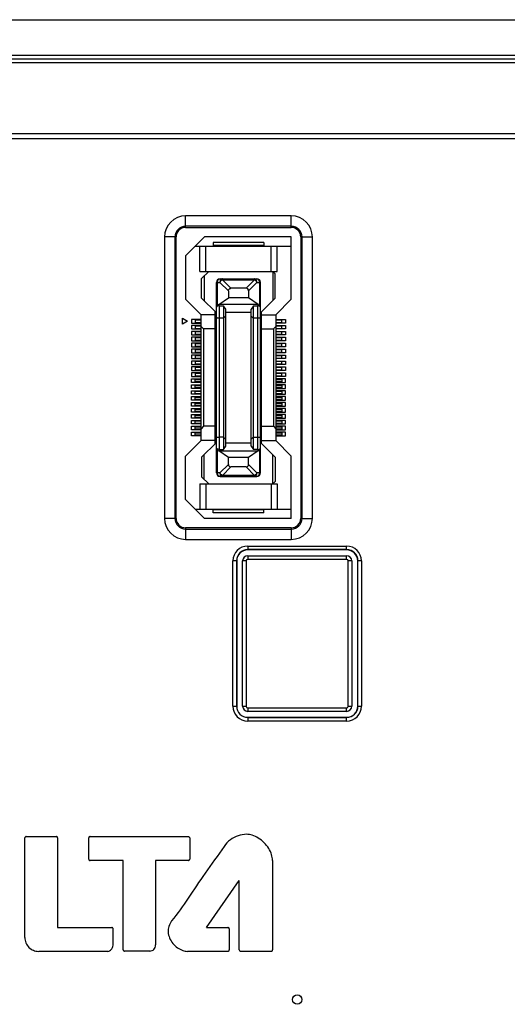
# Model space of a CAD drawing. Header units: millimetres. Extents: x 5740 to 7888, y -1457 to 417.
# Tile 76 of 120: x 7405 to 7446, y -1226 to -1143. Entities that reach past the tile are written whole.
import ezdxf

# ---------------------------------------------------------------- set-up
doc = ezdxf.new("R2010")
doc.units = ezdxf.units.MM
doc.header["$LTSCALE"] = 23.1
doc.layers.get('0').update_dxf_attribs({"linetype": 'CONTINUOUS'})

msp = doc.modelspace()

# ---------------------------------------------------------------- linework, layer by layer
at = {"color": 0}
for p, q in [((7263.751, -1143.094), (7521.751, -1143.094)), ((7263.751, -1146.094), (7521.751, -1146.094)), ((7403.34, -1146.394), (7468.161, -1146.394)), ((7403.885, -1146.708), (7467.616, -1146.708)), ((7281.492, -1152.678), (7520.799, -1152.678)), ((7521.091, -1153.119), (7281.201, -1153.119)), ((7427.951, -1159.619), (7419.051, -1159.619)), ((7419.051, -1160.594), (7419.051, -1159.619)), ((7427.951, -1160.594), (7427.951, -1159.619)), ((7427.951, -1160.488), (7419.051, -1160.488)), ((7419.051, -1160.594), (7427.951, -1160.594)), ((7418.251, -1161.394), (7417.276, -1161.394)), ((7417.276, -1161.394), (7417.276, -1185.094)), ((7418.145, -1161.394), (7418.145, -1185.094)), ((7418.251, -1185.094), (7418.251, -1161.394)), ((7420.651, -1161.394), (7419.051, -1162.994)), ((7427.951, -1161.394), (7420.651, -1161.394)), ((7425.626, -1161.869), (7421.376, -1161.869)), ((7421.376, -1161.869), (7421.376, -1162.119)), ((7425.626, -1161.869), (7425.626, -1162.119)), ((7427.951, -1166.644), (7427.951, -1161.394)), ((7428.751, -1161.394), (7429.726, -1161.394)), ((7428.751, -1161.394), (7428.751, -1185.094)), ((7428.856, -1185.094), (7428.856, -1161.394)), ((7429.726, -1185.094), (7429.726, -1161.394)), ((7419.876, -1162.169), (7427.951, -1162.169)), ((7420.251, -1164.294), (7420.251, -1162.169)), ((7420.751, -1164.294), (7420.751, -1162.169)), ((7425.626, -1162.119), (7421.376, -1162.119)), ((7426.251, -1164.294), (7426.251, -1162.169)), ((7426.751, -1164.294), (7426.751, -1162.169)), ((7419.051, -1162.994), (7419.051, -1166.644)), ((7420.251, -1164.294), (7426.751, -1164.294)), ((7421.001, -1164.294), (7420.401, -1164.894)), ((7426.401, -1164.294), (7426.601, -1164.494)), ((7426.401, -1164.294), (7426.401, -1166.744)), ((7420.401, -1166.544), (7420.401, -1164.894)), ((7420.601, -1164.694), (7420.601, -1166.744)), ((7421.951, -1164.919), (7425.051, -1164.919)), ((7422.151, -1165.007), (7422.151, -1164.919)), ((7422.151, -1165.007), (7424.851, -1165.007)), ((7422.151, -1165.007), (7422.863, -1165.719)), ((7424.138, -1165.719), (7424.851, -1165.007)), ((7424.851, -1164.919), (7424.851, -1165.007)), ((7426.601, -1166.544), (7426.601, -1164.494)), ((7421.651, -1165.219), (7421.938, -1165.219)), ((7421.651, -1181.269), (7421.651, -1165.219)), ((7421.738, -1167.13), (7421.738, -1165.219)), ((7422.651, -1165.931), (7421.938, -1165.219)), ((7422.651, -1165.931), (7422.651, -1166.518)), ((7424.138, -1165.719), (7422.863, -1165.719)), ((7425.063, -1165.219), (7424.351, -1165.931)), ((7424.351, -1165.931), (7424.351, -1166.518)), ((7425.063, -1165.219), (7425.351, -1165.219)), ((7425.263, -1165.219), (7425.263, -1167.13)), ((7425.351, -1181.269), (7425.351, -1165.219)), ((7419.051, -1166.644), (7420.351, -1167.944)), ((7420.401, -1166.544), (7421.651, -1167.794)), ((7421.851, -1167.094), (7422.651, -1166.518)), ((7424.351, -1166.518), (7422.651, -1166.518)), ((7425.151, -1167.094), (7424.351, -1166.518)), ((7425.351, -1167.794), (7426.601, -1166.544)), ((7426.651, -1167.944), (7427.951, -1166.644)), ((7421.851, -1167.094), (7421.738, -1167.13)), ((7425.151, -1167.094), (7421.851, -1167.094)), ((7421.901, -1167.192), (7422.231, -1167.192)), ((7421.901, -1179.295), (7421.901, -1167.192)), ((7422.231, -1167.192), (7422.231, -1179.295)), ((7422.431, -1167.478), (7422.231, -1167.192)), ((7422.431, -1179.009), (7422.431, -1167.478)), ((7424.771, -1167.192), (7424.571, -1167.478)), ((7424.571, -1179.009), (7424.571, -1167.478)), ((7424.771, -1167.192), (7425.101, -1167.192)), ((7424.771, -1179.295), (7424.771, -1167.192)), ((7425.101, -1167.192), (7425.101, -1179.295)), ((7425.151, -1167.094), (7425.263, -1167.13)), ((7418.776, -1168.244), (7419.209, -1168.494)), ((7418.776, -1168.744), (7418.776, -1168.244)), ((7419.209, -1168.494), (7418.776, -1168.744)), ((7420.351, -1168.344), (7419.551, -1168.344)), ((7419.551, -1168.344), (7419.551, -1168.644)), ((7420.351, -1168.394), (7419.851, -1168.394)), ((7419.851, -1168.394), (7419.851, -1168.594)), ((7421.551, -1167.944), (7420.351, -1167.944)), ((7420.351, -1178.544), (7420.351, -1167.944)), ((7421.551, -1178.794), (7421.551, -1167.694)), ((7422.231, -1168.244), (7421.901, -1168.244)), ((7422.431, -1168.074), (7422.231, -1168.244)), ((7424.571, -1167.744), (7422.431, -1167.744)), ((7424.571, -1168.074), (7424.771, -1168.244)), ((7425.101, -1168.244), (7424.771, -1168.244)), ((7425.451, -1178.794), (7425.451, -1167.694)), ((7425.451, -1167.944), (7426.651, -1167.944)), ((7426.651, -1167.944), (7426.651, -1178.544)), ((7426.651, -1168.344), (7427.451, -1168.344)), ((7427.151, -1168.394), (7426.651, -1168.394)), ((7427.151, -1168.594), (7427.151, -1168.394)), ((7427.451, -1168.344), (7427.451, -1168.644)), ((7419.551, -1168.644), (7420.351, -1168.644)), ((7420.351, -1168.844), (7419.551, -1168.844)), ((7419.551, -1168.844), (7419.551, -1169.144)), ((7419.551, -1169.144), (7420.351, -1169.144)), ((7420.351, -1169.344), (7419.551, -1169.344)), ((7419.551, -1169.344), (7419.551, -1169.644)), ((7419.851, -1168.594), (7420.351, -1168.594)), ((7420.351, -1168.894), (7419.851, -1168.894)), ((7419.851, -1168.894), (7419.851, -1169.094)), ((7419.851, -1169.094), (7420.351, -1169.094)), ((7420.551, -1169.144), (7420.351, -1168.944)), ((7421.551, -1169.144), (7420.551, -1169.144)), ((7420.551, -1169.144), (7420.551, -1177.344)), ((7425.451, -1169.144), (7426.451, -1169.144)), ((7426.451, -1169.144), (7426.651, -1168.944)), ((7426.451, -1169.144), (7426.451, -1177.344)), ((7426.651, -1168.594), (7427.151, -1168.594)), ((7427.451, -1168.644), (7426.651, -1168.644)), ((7426.651, -1168.844), (7427.451, -1168.844)), ((7427.151, -1168.894), (7426.651, -1168.894)), ((7426.651, -1169.094), (7427.151, -1169.094)), ((7427.451, -1169.144), (7426.651, -1169.144)), ((7426.651, -1169.344), (7427.451, -1169.344)), ((7427.151, -1169.094), (7427.151, -1168.894)), ((7427.451, -1168.844), (7427.451, -1169.144)), ((7427.451, -1169.344), (7427.451, -1169.644)), ((7419.551, -1169.644), (7420.351, -1169.644)), ((7420.351, -1169.844), (7419.551, -1169.844)), ((7419.551, -1169.844), (7419.551, -1170.144)), ((7419.551, -1170.144), (7420.351, -1170.144)), ((7420.351, -1169.394), (7419.851, -1169.394)), ((7419.851, -1169.394), (7419.851, -1169.594)), ((7419.851, -1169.594), (7420.351, -1169.594)), ((7420.351, -1169.894), (7419.851, -1169.894)), ((7419.851, -1169.894), (7419.851, -1170.094)), ((7419.851, -1170.094), (7420.351, -1170.094)), ((7427.151, -1169.394), (7426.651, -1169.394)), ((7426.651, -1169.594), (7427.151, -1169.594)), ((7427.451, -1169.644), (7426.651, -1169.644)), ((7426.651, -1169.844), (7427.451, -1169.844)), ((7427.151, -1169.894), (7426.651, -1169.894)), ((7426.651, -1170.094), (7427.151, -1170.094)), ((7427.451, -1170.144), (7426.651, -1170.144)), ((7427.151, -1169.594), (7427.151, -1169.394)), ((7427.151, -1170.094), (7427.151, -1169.894)), ((7427.451, -1169.844), (7427.451, -1170.144)), ((7420.351, -1170.344), (7419.551, -1170.344)), ((7419.551, -1170.344), (7419.551, -1170.644)), ((7419.551, -1170.644), (7420.351, -1170.644)), ((7420.351, -1170.844), (7419.551, -1170.844)), ((7419.551, -1170.844), (7419.551, -1171.144)), ((7420.351, -1170.394), (7419.851, -1170.394)), ((7419.851, -1170.394), (7419.851, -1170.594)), ((7419.851, -1170.594), (7420.351, -1170.594)), ((7420.351, -1170.894), (7419.851, -1170.894)), ((7419.851, -1170.894), (7419.851, -1171.094)), ((7426.651, -1170.344), (7427.451, -1170.344)), ((7427.151, -1170.394), (7426.651, -1170.394)), ((7426.651, -1170.594), (7427.151, -1170.594)), ((7427.451, -1170.644), (7426.651, -1170.644)), ((7426.651, -1170.844), (7427.451, -1170.844)), ((7427.151, -1170.894), (7426.651, -1170.894)), ((7427.151, -1170.594), (7427.151, -1170.394)), ((7427.151, -1171.094), (7427.151, -1170.894)), ((7427.451, -1170.344), (7427.451, -1170.644)), ((7427.451, -1170.844), (7427.451, -1171.144)), ((7419.551, -1171.144), (7420.351, -1171.144)), ((7420.351, -1171.344), (7419.551, -1171.344)), ((7419.551, -1171.344), (7419.551, -1171.644)), ((7419.551, -1171.644), (7420.351, -1171.644)), ((7419.851, -1171.094), (7420.351, -1171.094)), ((7420.351, -1171.394), (7419.851, -1171.394)), ((7419.851, -1171.394), (7419.851, -1171.594)), ((7419.851, -1171.594), (7420.351, -1171.594)), ((7426.651, -1171.094), (7427.151, -1171.094)), ((7427.451, -1171.144), (7426.651, -1171.144)), ((7426.651, -1171.344), (7427.451, -1171.344)), ((7427.151, -1171.394), (7426.651, -1171.394)), ((7426.651, -1171.594), (7427.151, -1171.594)), ((7427.451, -1171.644), (7426.651, -1171.644)), ((7427.151, -1171.594), (7427.151, -1171.394)), ((7427.451, -1171.344), (7427.451, -1171.644)), ((7420.351, -1171.844), (7419.551, -1171.844)), ((7419.551, -1171.844), (7419.551, -1172.144)), ((7419.551, -1172.144), (7420.351, -1172.144)), ((7420.351, -1172.344), (7419.551, -1172.344)), ((7419.551, -1172.344), (7419.551, -1172.644)), ((7419.551, -1172.644), (7420.351, -1172.644)), ((7420.351, -1171.894), (7419.851, -1171.894)), ((7419.851, -1171.894), (7419.851, -1172.094)), ((7419.851, -1172.094), (7420.351, -1172.094)), ((7420.351, -1172.394), (7419.851, -1172.394)), ((7419.851, -1172.394), (7419.851, -1172.594)), ((7419.851, -1172.594), (7420.351, -1172.594)), ((7426.651, -1171.844), (7427.451, -1171.844)), ((7427.151, -1171.894), (7426.651, -1171.894)), ((7426.651, -1172.094), (7427.151, -1172.094)), ((7427.451, -1172.144), (7426.651, -1172.144)), ((7426.651, -1172.344), (7427.451, -1172.344)), ((7427.151, -1172.394), (7426.651, -1172.394)), ((7426.651, -1172.594), (7427.151, -1172.594)), ((7427.451, -1172.644), (7426.651, -1172.644)), ((7427.151, -1172.094), (7427.151, -1171.894)), ((7427.151, -1172.594), (7427.151, -1172.394)), ((7427.451, -1171.844), (7427.451, -1172.144)), ((7427.451, -1172.344), (7427.451, -1172.644)), ((7420.351, -1172.844), (7419.551, -1172.844)), ((7419.551, -1172.844), (7419.551, -1173.144)), ((7419.551, -1173.144), (7420.351, -1173.144)), ((7419.551, -1173.344), (7420.351, -1173.344)), ((7419.551, -1173.644), (7419.551, -1173.344)), ((7420.351, -1172.894), (7419.851, -1172.894)), ((7419.851, -1172.894), (7419.851, -1173.094)), ((7419.851, -1173.094), (7420.351, -1173.094)), ((7419.851, -1173.394), (7420.351, -1173.394)), ((7419.851, -1173.594), (7419.851, -1173.394)), ((7426.651, -1172.844), (7427.451, -1172.844)), ((7427.151, -1172.894), (7426.651, -1172.894)), ((7426.651, -1173.094), (7427.151, -1173.094)), ((7427.451, -1173.144), (7426.651, -1173.144)), ((7427.451, -1173.344), (7426.651, -1173.344)), ((7426.651, -1173.394), (7427.151, -1173.394)), ((7427.151, -1173.094), (7427.151, -1172.894)), ((7427.151, -1173.394), (7427.151, -1173.594)), ((7427.451, -1172.844), (7427.451, -1173.144)), ((7427.451, -1173.644), (7427.451, -1173.344)), ((7420.351, -1173.644), (7419.551, -1173.644)), ((7419.551, -1173.844), (7420.351, -1173.844)), ((7419.551, -1174.144), (7419.551, -1173.844)), ((7420.351, -1174.144), (7419.551, -1174.144)), ((7420.351, -1173.594), (7419.851, -1173.594)), ((7419.851, -1173.894), (7420.351, -1173.894)), ((7419.851, -1174.094), (7419.851, -1173.894)), ((7420.351, -1174.094), (7419.851, -1174.094)), ((7427.151, -1173.594), (7426.651, -1173.594)), ((7426.651, -1173.644), (7427.451, -1173.644)), ((7427.451, -1173.844), (7426.651, -1173.844)), ((7426.651, -1173.894), (7427.151, -1173.894)), ((7427.151, -1174.094), (7426.651, -1174.094)), ((7426.651, -1174.144), (7427.451, -1174.144)), ((7427.151, -1173.894), (7427.151, -1174.094)), ((7427.451, -1174.144), (7427.451, -1173.844)), ((7419.551, -1174.344), (7420.351, -1174.344)), ((7419.551, -1174.644), (7419.551, -1174.344)), ((7420.351, -1174.644), (7419.551, -1174.644)), ((7419.551, -1174.844), (7420.351, -1174.844)), ((7419.551, -1175.144), (7419.551, -1174.844)), ((7420.351, -1175.144), (7419.551, -1175.144)), ((7419.851, -1174.394), (7420.351, -1174.394)), ((7419.851, -1174.594), (7419.851, -1174.394)), ((7420.351, -1174.594), (7419.851, -1174.594)), ((7419.851, -1174.894), (7420.351, -1174.894)), ((7419.851, -1175.094), (7419.851, -1174.894)), ((7420.351, -1175.094), (7419.851, -1175.094)), ((7427.451, -1174.344), (7426.651, -1174.344)), ((7426.651, -1174.394), (7427.151, -1174.394)), ((7427.151, -1174.594), (7426.651, -1174.594)), ((7426.651, -1174.644), (7427.451, -1174.644)), ((7427.451, -1174.844), (7426.651, -1174.844)), ((7426.651, -1174.894), (7427.151, -1174.894)), ((7427.151, -1175.094), (7426.651, -1175.094)), ((7426.651, -1175.144), (7427.451, -1175.144)), ((7427.151, -1174.394), (7427.151, -1174.594)), ((7427.151, -1174.894), (7427.151, -1175.094)), ((7427.451, -1174.644), (7427.451, -1174.344)), ((7427.451, -1175.144), (7427.451, -1174.844)), ((7419.551, -1175.344), (7420.351, -1175.344)), ((7419.551, -1175.644), (7419.551, -1175.344)), ((7420.351, -1175.644), (7419.551, -1175.644)), ((7419.551, -1175.844), (7420.351, -1175.844)), ((7419.551, -1176.144), (7419.551, -1175.844)), ((7419.851, -1175.394), (7420.351, -1175.394)), ((7419.851, -1175.594), (7419.851, -1175.394)), ((7420.351, -1175.594), (7419.851, -1175.594)), ((7419.851, -1175.894), (7420.351, -1175.894)), ((7419.851, -1176.094), (7419.851, -1175.894)), ((7427.451, -1175.344), (7426.651, -1175.344)), ((7426.651, -1175.394), (7427.151, -1175.394)), ((7427.151, -1175.594), (7426.651, -1175.594)), ((7426.651, -1175.644), (7427.451, -1175.644)), ((7427.451, -1175.844), (7426.651, -1175.844)), ((7426.651, -1175.894), (7427.151, -1175.894)), ((7427.151, -1175.394), (7427.151, -1175.594)), ((7427.151, -1175.894), (7427.151, -1176.094)), ((7427.451, -1175.644), (7427.451, -1175.344)), ((7427.451, -1176.144), (7427.451, -1175.844)), ((7420.351, -1176.144), (7419.551, -1176.144)), ((7419.551, -1176.344), (7420.351, -1176.344)), ((7419.551, -1176.644), (7419.551, -1176.344)), ((7420.351, -1176.644), (7419.551, -1176.644)), ((7420.351, -1176.094), (7419.851, -1176.094)), ((7419.851, -1176.394), (7420.351, -1176.394)), ((7419.851, -1176.594), (7419.851, -1176.394)), ((7420.351, -1176.594), (7419.851, -1176.594)), ((7427.151, -1176.094), (7426.651, -1176.094)), ((7426.651, -1176.144), (7427.451, -1176.144)), ((7427.451, -1176.344), (7426.651, -1176.344)), ((7426.651, -1176.394), (7427.151, -1176.394)), ((7427.151, -1176.594), (7426.651, -1176.594)), ((7426.651, -1176.644), (7427.451, -1176.644)), ((7427.151, -1176.394), (7427.151, -1176.594)), ((7427.451, -1176.644), (7427.451, -1176.344)), ((7419.551, -1176.844), (7420.351, -1176.844)), ((7419.551, -1177.144), (7419.551, -1176.844)), ((7420.351, -1177.144), (7419.551, -1177.144)), ((7419.551, -1177.344), (7420.351, -1177.344)), ((7419.551, -1177.644), (7419.551, -1177.344)), ((7419.851, -1176.894), (7420.351, -1176.894)), ((7419.851, -1177.094), (7419.851, -1176.894)), ((7420.351, -1177.094), (7419.851, -1177.094)), ((7419.851, -1177.394), (7420.351, -1177.394)), ((7419.851, -1177.594), (7419.851, -1177.394)), ((7420.351, -1177.594), (7419.851, -1177.594)), ((7420.551, -1177.344), (7420.351, -1177.544)), ((7421.551, -1177.344), (7420.551, -1177.344)), ((7425.451, -1177.344), (7426.451, -1177.344)), ((7426.451, -1177.344), (7426.651, -1177.544)), ((7427.451, -1176.844), (7426.651, -1176.844)), ((7426.651, -1176.894), (7427.151, -1176.894)), ((7427.151, -1177.094), (7426.651, -1177.094)), ((7426.651, -1177.144), (7427.451, -1177.144)), ((7427.451, -1177.344), (7426.651, -1177.344)), ((7426.651, -1177.394), (7427.151, -1177.394)), ((7427.151, -1177.594), (7426.651, -1177.594)), ((7427.151, -1176.894), (7427.151, -1177.094)), ((7427.151, -1177.394), (7427.151, -1177.594)), ((7427.451, -1177.144), (7427.451, -1176.844)), ((7427.451, -1177.644), (7427.451, -1177.344)), ((7420.351, -1177.644), (7419.551, -1177.644)), ((7419.551, -1177.844), (7420.351, -1177.844)), ((7419.551, -1178.144), (7419.551, -1177.844)), ((7420.351, -1178.144), (7419.551, -1178.144)), ((7419.851, -1177.894), (7420.351, -1177.894)), ((7419.851, -1178.094), (7419.851, -1177.894)), ((7420.351, -1178.094), (7419.851, -1178.094)), ((7422.231, -1178.244), (7421.901, -1178.244)), ((7422.231, -1178.244), (7422.431, -1178.413)), ((7424.771, -1178.244), (7424.571, -1178.413)), ((7424.771, -1178.244), (7425.101, -1178.244)), ((7426.651, -1177.644), (7427.451, -1177.644)), ((7427.451, -1177.844), (7426.651, -1177.844)), ((7426.651, -1177.894), (7427.151, -1177.894)), ((7427.151, -1178.094), (7426.651, -1178.094)), ((7426.651, -1178.144), (7427.451, -1178.144)), ((7427.151, -1177.894), (7427.151, -1178.094)), ((7427.451, -1178.144), (7427.451, -1177.844)), ((7420.351, -1178.544), (7419.051, -1179.844)), ((7421.551, -1178.544), (7420.351, -1178.544)), ((7421.651, -1178.694), (7420.401, -1179.944)), ((7421.901, -1179.295), (7422.231, -1179.295)), ((7422.231, -1179.295), (7422.431, -1179.009)), ((7422.431, -1178.744), (7424.571, -1178.744)), ((7424.571, -1179.009), (7424.771, -1179.295)), ((7425.101, -1179.295), (7424.771, -1179.295)), ((7425.351, -1178.694), (7426.601, -1179.944)), ((7425.451, -1178.544), (7426.651, -1178.544)), ((7427.951, -1179.844), (7426.651, -1178.544)), ((7419.051, -1183.494), (7419.051, -1179.844)), ((7420.401, -1179.944), (7420.401, -1181.594)), ((7420.601, -1181.794), (7420.601, -1179.744)), ((7421.738, -1179.357), (7421.851, -1179.394)), ((7421.738, -1181.269), (7421.738, -1179.357)), ((7421.851, -1179.394), (7425.151, -1179.394)), ((7422.651, -1179.969), (7421.851, -1179.394)), ((7424.351, -1179.969), (7422.651, -1179.969)), ((7422.651, -1180.557), (7422.651, -1179.969)), ((7425.151, -1179.394), (7424.351, -1179.969)), ((7424.351, -1180.557), (7424.351, -1179.969)), ((7425.151, -1179.394), (7425.263, -1179.357)), ((7425.263, -1179.357), (7425.263, -1181.269)), ((7426.401, -1182.194), (7426.401, -1179.744)), ((7426.601, -1179.944), (7426.601, -1181.994)), ((7427.951, -1185.094), (7427.951, -1179.844)), ((7421.938, -1181.269), (7422.651, -1180.557)), ((7422.863, -1180.769), (7422.151, -1181.481)), ((7424.138, -1180.769), (7422.863, -1180.769)), ((7424.851, -1181.481), (7424.138, -1180.769)), ((7424.351, -1180.557), (7425.063, -1181.269)), ((7420.401, -1181.594), (7421.001, -1182.194)), ((7421.938, -1181.269), (7421.651, -1181.269)), ((7421.951, -1181.569), (7425.051, -1181.569)), ((7424.851, -1181.481), (7422.151, -1181.481)), ((7422.151, -1181.569), (7422.151, -1181.481)), ((7424.851, -1181.481), (7424.851, -1181.569)), ((7425.351, -1181.269), (7425.063, -1181.269)), ((7420.251, -1182.194), (7426.751, -1182.194)), ((7420.251, -1182.194), (7420.251, -1184.319)), ((7420.751, -1182.194), (7420.751, -1184.319)), ((7426.251, -1182.194), (7426.251, -1184.319)), ((7426.401, -1182.194), (7426.601, -1181.994)), ((7426.751, -1182.194), (7426.751, -1184.319)), ((7419.051, -1183.494), (7420.651, -1185.094)), ((7418.251, -1185.094), (7417.276, -1185.094)), ((7419.876, -1184.319), (7427.951, -1184.319)), ((7427.951, -1185.094), (7420.651, -1185.094)), ((7425.626, -1184.369), (7421.376, -1184.369)), ((7421.376, -1184.619), (7421.376, -1184.369)), ((7425.626, -1184.619), (7421.376, -1184.619)), ((7425.626, -1184.619), (7425.626, -1184.369)), ((7428.751, -1185.094), (7429.726, -1185.094)), ((7427.951, -1185.894), (7419.051, -1185.894)), ((7419.051, -1185.894), (7419.051, -1186.869)), ((7427.951, -1185.894), (7427.951, -1186.869)), ((7419.051, -1185.999), (7427.951, -1185.999)), ((7419.051, -1186.869), (7427.951, -1186.869)), ((7424.285, -1187.428), (7432.616, -1187.428)), ((7424.285, -1187.428), (7424.285, -1187.747)), ((7432.616, -1187.747), (7432.616, -1187.428)), ((7432.616, -1187.727), (7424.285, -1187.727)), ((7432.616, -1187.747), (7424.285, -1187.747)), ((7424.285, -1188.247), (7432.616, -1188.247)), ((7424.285, -1188.247), (7424.285, -1188.547)), ((7432.616, -1188.547), (7432.616, -1188.247)), ((7423.354, -1188.678), (7423.035, -1188.678)), ((7423.035, -1200.921), (7423.035, -1188.678)), ((7423.334, -1188.678), (7423.334, -1200.921)), ((7423.354, -1188.678), (7423.354, -1200.921)), ((7424.154, -1188.678), (7423.854, -1188.678)), ((7423.854, -1200.921), (7423.854, -1188.678)), ((7424.154, -1188.678), (7424.154, -1200.921)), ((7432.616, -1188.547), (7424.285, -1188.547)), ((7433.047, -1188.678), (7432.747, -1188.678)), ((7432.747, -1200.921), (7432.747, -1188.678)), ((7433.047, -1188.678), (7433.047, -1200.921)), ((7433.866, -1188.678), (7433.547, -1188.678)), ((7433.547, -1200.921), (7433.547, -1188.678)), ((7433.567, -1200.921), (7433.567, -1188.678)), ((7433.866, -1188.678), (7433.866, -1200.921)), ((7423.035, -1200.921), (7423.354, -1200.921)), ((7423.854, -1200.921), (7424.154, -1200.921)), ((7424.285, -1201.052), (7432.616, -1201.052)), ((7424.285, -1201.052), (7424.285, -1201.352)), ((7432.616, -1201.352), (7424.285, -1201.352)), ((7432.616, -1201.352), (7432.616, -1201.052)), ((7432.747, -1200.921), (7433.047, -1200.921)), ((7433.547, -1200.921), (7433.866, -1200.921)), ((7424.285, -1201.852), (7432.616, -1201.852)), ((7424.285, -1201.852), (7424.285, -1202.171)), ((7424.285, -1201.872), (7432.616, -1201.872)), ((7432.616, -1202.171), (7424.285, -1202.171)), ((7432.616, -1202.171), (7432.616, -1201.852)), ((7405.511, -1220.403), (7405.511, -1212.016)), ((7405.628, -1211.899), (7408.143, -1211.899)), ((7408.26, -1212.017), (7408.26, -1219.56)), ((7410.888, -1213.803), (7410.888, -1212.009)), ((7411.004, -1211.892), (7419.28, -1211.902)), ((7419.397, -1212.018), (7419.397, -1213.793)), ((7413.794, -1213.92), (7411.004, -1213.92)), ((7413.795, -1221.429), (7413.794, -1213.92)), ((7419.28, -1213.91), (7416.523, -1213.911)), ((7416.523, -1213.911), (7416.523, -1221.014)), ((7426.374, -1213.911), (7426.374, -1221.451)), ((7420.82, -1219.561), (7423.574, -1215.6)), ((7423.575, -1221.451), (7423.574, -1215.6)), ((7408.26, -1219.56), (7412.829, -1219.56)), ((7412.945, -1221.049), (7412.945, -1219.677)), ((7420.82, -1219.561), (7422.61, -1219.561)), ((7422.727, -1219.678), (7422.727, -1221.451)), ((7412.492, -1221.568), (7406.671, -1221.568)), ((7416.025, -1221.546), (7413.913, -1221.546)), ((7422.61, -1221.568), (7419.213, -1221.568)), ((7426.257, -1221.568), (7423.692, -1221.568))]:
    msp.add_line(p, q, dxfattribs=at)
msp.add_circle((7428.451, -1225.626), 0.4, dxfattribs=at)
for centre, radius, start, end in [((7419.051, -1161.394), 1.775, 90, 180), ((7427.951, -1161.394), 1.775, 0, 90), ((7419.051, -1161.394), 0.905, 90, 180), ((7419.051, -1161.394), 0.8, 90, 180), ((7427.951, -1161.394), 0.905, 360, 90), ((7427.951, -1161.394), 0.8, 0, 90), ((7421.951, -1165.219), 0.3, 90, 180), ((7425.051, -1165.219), 0.3, 0, 90), ((7421.951, -1181.269), 0.3, 180, 270), ((7425.051, -1181.269), 0.3, 270, 0), ((7419.051, -1185.094), 1.775, 180, 270), ((7419.051, -1185.094), 0.905, 180, 270), ((7419.051, -1185.094), 0.8, 180, 270), ((7427.951, -1185.094), 1.775, 270, 360), ((7427.951, -1185.094), 0.905, 270, 360), ((7427.951, -1185.094), 0.8, 270, 0), ((7424.285, -1188.678), 1.25, 90, 180), ((7432.616, -1188.678), 1.25, 0, 90), ((7424.285, -1188.678), 0.951, 90, 180), ((7424.285, -1188.678), 0.931, 90, 180), ((7424.285, -1188.678), 0.431, 90, 180), ((7432.616, -1188.678), 0.951, 0, 90), ((7432.616, -1188.678), 0.931, 0, 90), ((7432.616, -1188.678), 0.431, 0, 90), ((7424.285, -1188.678), 0.131, 90, 180), ((7432.616, -1188.678), 0.131, 0, 90), ((7424.285, -1200.921), 1.25, 180, 270), ((7424.285, -1200.921), 0.951, 180, 270), ((7424.285, -1200.921), 0.931, 180, 270), ((7424.285, -1200.921), 0.431, 180, 270), ((7424.285, -1200.921), 0.131, 180, 270), ((7432.616, -1200.921), 1.25, 270, 360), ((7432.616, -1200.921), 0.951, 270, 0), ((7432.616, -1200.921), 0.931, 270, 0), ((7432.616, -1200.921), 0.431, 270, 360), ((7432.616, -1200.921), 0.131, 270, 0)]:
    msp.add_arc(centre, radius, start, end, dxfattribs=at)
for centre, major_axis, ratio, start_param, end_param in [((7423.926, -1166.143), (-0.367, -0.367), 0.57735, 2.617994, 3.665191), ((7421.951, -1179.288), (0.3, 0), 0.325, 3.141593, 3.926991), ((7425.101, -1179.176), (0.25, 0), 0.476799, -1.570796, 0), ((7425.051, -1179.288), (0.3, 0), 0.325, -0.785398, 0), ((7423.075, -1180.344), (0.367, 0.367), 0.57735, -3.665191, -2.617994), ((7423.926, -1180.344), (0.367, -0.367), 0.57735, -0.523599, 0.523599)]:
    msp.add_ellipse(centre, major_axis=major_axis, ratio=ratio, start_param=start_param, end_param=end_param, dxfattribs=at)
for points, knots in [([(7421.738, -1165.219), (7421.738, -1165.18), (7421.749, -1165.105), (7421.793, -1165.007), (7421.862, -1164.937), (7421.922, -1164.919), (7421.951, -1164.919)], [0, 0, 0, 0, 0.288005, 0.555334, 0.790507, 1, 1, 1, 1]), ([(7422.151, -1164.919), (7422.122, -1164.919), (7422.062, -1164.937), (7421.993, -1165.007), (7421.949, -1165.105), (7421.938, -1165.18), (7421.938, -1165.219)], [0, 0, 0, 0, 0.209435, 0.444528, 0.711844, 1, 1, 1, 1]), ([(7425.063, -1165.219), (7425.063, -1165.18), (7425.053, -1165.105), (7425.008, -1165.007), (7424.939, -1164.937), (7424.879, -1164.919), (7424.851, -1164.919)], [0, 0, 0, 0, 0.288158, 0.555474, 0.790566, 1, 1, 1, 1]), ([(7425.051, -1164.919), (7425.079, -1164.919), (7425.139, -1164.937), (7425.208, -1165.007), (7425.253, -1165.105), (7425.263, -1165.18), (7425.263, -1165.219)], [0, 0, 0, 0, 0.209493, 0.444666, 0.711995, 1, 1, 1, 1]), ([(7422.651, -1165.931), (7422.651, -1165.903), (7422.658, -1165.846), (7422.702, -1165.77), (7422.778, -1165.726), (7422.835, -1165.719), (7422.863, -1165.719)], [0, 0, 0, 0, 0.250372, 0.500015, 0.749649, 1, 1, 1, 1]), ([(7421.738, -1167.13), (7421.726, -1167.134), (7421.703, -1167.143), (7421.674, -1167.159), (7421.656, -1167.178), (7421.651, -1167.193), (7421.651, -1167.199)], [0, 0, 0, 0, 0.344848, 0.620934, 0.832324, 1, 1, 1, 1]), ([(7421.901, -1167.192), (7421.862, -1167.192), (7421.795, -1167.2), (7421.721, -1167.226), (7421.682, -1167.252), (7421.66, -1167.276), (7421.651, -1167.298), (7421.651, -1167.312)], [0, 0, 0, 0, 0.392234, 0.673048, 0.776741, 0.862457, 1, 1, 1, 1]), ([(7425.351, -1167.312), (7425.351, -1167.298), (7425.342, -1167.276), (7425.319, -1167.252), (7425.28, -1167.226), (7425.207, -1167.2), (7425.14, -1167.192), (7425.101, -1167.192)], [0, 0, 0, 0, 0.137543, 0.223258, 0.32695, 0.607763, 1, 1, 1, 1]), ([(7425.351, -1167.199), (7425.351, -1167.193), (7425.345, -1167.178), (7425.327, -1167.159), (7425.298, -1167.143), (7425.276, -1167.134), (7425.263, -1167.13)], [0, 0, 0, 0, 0.167676, 0.379066, 0.655152, 1, 1, 1, 1]), ([(7421.901, -1168.244), (7421.868, -1168.244), (7421.821, -1168.241), (7421.761, -1168.232), (7421.724, -1168.224), (7421.693, -1168.213), (7421.667, -1168.2), (7421.651, -1168.184), (7421.651, -1168.173)], [0, 0, 0, 0, 0.360155, 0.522743, 0.665942, 0.785869, 0.880409, 1, 1, 1, 1]), ([(7425.351, -1168.173), (7425.351, -1168.184), (7425.334, -1168.2), (7425.308, -1168.213), (7425.277, -1168.224), (7425.24, -1168.232), (7425.18, -1168.241), (7425.133, -1168.244), (7425.101, -1168.244)], [0, 0, 0, 0, 0.11959, 0.21413, 0.334058, 0.477257, 0.639846, 1, 1, 1, 1]), ([(7421.651, -1178.314), (7421.651, -1178.304), (7421.667, -1178.287), (7421.693, -1178.274), (7421.724, -1178.264), (7421.761, -1178.255), (7421.821, -1178.246), (7421.868, -1178.244), (7421.901, -1178.244)], [0, 0, 0, 0, 0.11959, 0.21413, 0.334058, 0.477257, 0.639846, 1, 1, 1, 1]), ([(7425.101, -1178.244), (7425.133, -1178.244), (7425.18, -1178.246), (7425.24, -1178.255), (7425.277, -1178.264), (7425.308, -1178.274), (7425.334, -1178.287), (7425.351, -1178.304), (7425.351, -1178.314)], [0, 0, 0, 0, 0.360155, 0.522743, 0.665942, 0.785869, 0.880409, 1, 1, 1, 1]), ([(7421.901, -1179.295), (7421.862, -1179.295), (7421.795, -1179.288), (7421.721, -1179.262), (7421.682, -1179.235), (7421.66, -1179.212), (7421.651, -1179.19), (7421.651, -1179.176)], [0, 0, 0, 0, 0.391531, 0.672575, 0.776441, 0.862293, 1, 1, 1, 1]), ([(7421.951, -1181.569), (7421.922, -1181.569), (7421.862, -1181.55), (7421.793, -1181.481), (7421.749, -1181.382), (7421.738, -1181.307), (7421.738, -1181.269)], [0, 0, 0, 0, 0.209493, 0.444666, 0.711995, 1, 1, 1, 1]), ([(7421.938, -1181.269), (7421.938, -1181.307), (7421.949, -1181.382), (7421.993, -1181.481), (7422.062, -1181.55), (7422.122, -1181.569), (7422.151, -1181.569)], [0, 0, 0, 0, 0.288158, 0.555474, 0.790566, 1, 1, 1, 1]), ([(7424.851, -1181.569), (7424.879, -1181.569), (7424.939, -1181.55), (7425.008, -1181.481), (7425.053, -1181.382), (7425.063, -1181.307), (7425.063, -1181.269)], [0, 0, 0, 0, 0.209493, 0.444666, 0.711995, 1, 1, 1, 1]), ([(7425.263, -1181.269), (7425.263, -1181.307), (7425.253, -1181.382), (7425.208, -1181.481), (7425.139, -1181.55), (7425.079, -1181.569), (7425.051, -1181.569)], [0, 0, 0, 0, 0.287992, 0.555325, 0.790504, 1, 1, 1, 1]), ([(7405.628, -1211.899), (7405.609, -1211.899), (7405.569, -1211.915), (7405.526, -1211.957), (7405.511, -1211.997), (7405.511, -1212.016)], [0, 0, 0, 0, 0.323812, 0.677621, 1, 1, 1, 1]), ([(7408.26, -1212.017), (7408.26, -1211.997), (7408.249, -1211.955), (7408.204, -1211.911), (7408.163, -1211.899), (7408.143, -1211.899)], [0, 0, 0, 0, 0.329929, 0.673396, 1, 1, 1, 1]), ([(7411.004, -1211.892), (7410.984, -1211.892), (7410.944, -1211.903), (7410.899, -1211.947), (7410.888, -1211.989), (7410.888, -1212.009)], [0, 0, 0, 0, 0.331329, 0.665792, 1, 1, 1, 1]), ([(7419.397, -1212.018), (7419.397, -1211.999), (7419.381, -1211.96), (7419.339, -1211.917), (7419.299, -1211.902), (7419.28, -1211.902)], [0, 0, 0, 0, 0.32234, 0.676088, 1, 1, 1, 1]), ([(7424.173, -1211.709), (7423.939, -1211.709), (7423.455, -1211.797), (7422.79, -1212.144), (7422.439, -1212.521), (7422.295, -1212.732)], [0, 0, 0, 0, 0.316751, 0.65434, 1, 1, 1, 1]), ([(7426.374, -1213.911), (7426.374, -1213.744), (7426.31, -1213.388), (7426.06, -1212.878), (7425.677, -1212.404), (7425.204, -1212.022), (7424.694, -1211.774), (7424.339, -1211.709), (7424.173, -1211.709)], [0, 0, 0, 0, 0.14786, 0.315871, 0.50052, 0.684911, 0.852417, 1, 1, 1, 1]), ([(7422.295, -1212.732), (7421.77, -1213.491), (7420.718, -1214.92), (7419.295, -1217.04), (7418.375, -1218.392), (7417.873, -1218.991)], [0, 0, 0, 0, 0.361331, 0.694078, 1, 1, 1, 1]), ([(7410.888, -1213.803), (7410.888, -1213.823), (7410.899, -1213.864), (7410.944, -1213.909), (7410.985, -1213.92), (7411.004, -1213.92)], [0, 0, 0, 0, 0.334979, 0.66997, 1, 1, 1, 1]), ([(7419.28, -1213.91), (7419.29, -1213.91), (7419.31, -1213.907), (7419.339, -1213.895), (7419.356, -1213.883), (7419.363, -1213.876)], [0, 0, 0, 0, 0.32374, 0.665271, 1, 1, 1, 1]), ([(7419.363, -1213.876), (7419.37, -1213.869), (7419.382, -1213.852), (7419.394, -1213.824), (7419.397, -1213.803), (7419.397, -1213.793)], [0, 0, 0, 0, 0.325574, 0.667229, 1, 1, 1, 1]), ([(7417.873, -1218.991), (7417.772, -1219.134), (7417.616, -1219.439), (7417.543, -1219.951), (7417.68, -1220.456), (7417.964, -1220.908), (7418.346, -1221.273), (7418.772, -1221.508), (7419.075, -1221.568), (7419.213, -1221.568)], [0, 0, 0, 0, 0.149859, 0.288379, 0.433298, 0.588304, 0.741019, 0.882058, 1, 1, 1, 1]), ([(7412.945, -1219.677), (7412.945, -1219.657), (7412.934, -1219.616), (7412.889, -1219.571), (7412.848, -1219.56), (7412.829, -1219.56)], [0, 0, 0, 0, 0.335472, 0.670398, 1, 1, 1, 1]), ([(7422.727, -1219.678), (7422.727, -1219.658), (7422.716, -1219.617), (7422.671, -1219.572), (7422.63, -1219.561), (7422.61, -1219.561)], [0, 0, 0, 0, 0.335163, 0.665678, 1, 1, 1, 1]), ([(7405.511, -1220.403), (7405.511, -1220.554), (7405.577, -1220.861), (7405.827, -1221.251), (7406.216, -1221.508), (7406.519, -1221.568), (7406.671, -1221.568)], [0, 0, 0, 0, 0.250528, 0.504634, 0.747772, 1, 1, 1, 1]), ([(7412.492, -1221.568), (7412.544, -1221.567), (7412.653, -1221.532), (7412.788, -1221.416), (7412.903, -1221.256), (7412.942, -1221.12), (7412.945, -1221.049)], [0, 0, 0, 0, 0.209487, 0.445512, 0.710666, 1, 1, 1, 1]), ([(7413.795, -1221.429), (7413.795, -1221.449), (7413.806, -1221.49), (7413.851, -1221.535), (7413.892, -1221.546), (7413.913, -1221.546)], [0, 0, 0, 0, 0.330945, 0.666147, 1, 1, 1, 1]), ([(7416.025, -1221.546), (7416.092, -1221.545), (7416.223, -1221.519), (7416.391, -1221.406), (7416.497, -1221.227), (7416.523, -1221.086), (7416.523, -1221.014)], [0, 0, 0, 0, 0.248282, 0.482337, 0.730748, 1, 1, 1, 1]), ([(7422.61, -1221.568), (7422.63, -1221.568), (7422.671, -1221.557), (7422.716, -1221.513), (7422.727, -1221.472), (7422.727, -1221.451)], [0, 0, 0, 0, 0.333914, 0.66421, 1, 1, 1, 1]), ([(7423.575, -1221.451), (7423.575, -1221.472), (7423.586, -1221.513), (7423.631, -1221.557), (7423.672, -1221.568), (7423.692, -1221.568)], [0, 0, 0, 0, 0.332652, 0.664752, 1, 1, 1, 1]), ([(7426.257, -1221.568), (7426.277, -1221.568), (7426.318, -1221.557), (7426.363, -1221.512), (7426.374, -1221.471), (7426.374, -1221.451)], [0, 0, 0, 0, 0.333232, 0.669749, 1, 1, 1, 1])]:
    msp.add_open_spline(points, degree=3, knots=knots, dxfattribs=at)
for points in [[(7421.938, -1165.219), (7421.961, -1165.173), (7422.023, -1165.091), (7422.105, -1165.029), (7422.151, -1165.007)], [(7424.851, -1165.007), (7424.896, -1165.029), (7424.978, -1165.091), (7425.04, -1165.173), (7425.063, -1165.219)], [(7422.151, -1181.481), (7422.105, -1181.458), (7422.023, -1181.396), (7421.961, -1181.314), (7421.938, -1181.269)], [(7425.063, -1181.269), (7425.04, -1181.314), (7424.978, -1181.396), (7424.896, -1181.458), (7424.851, -1181.481)]]:
    msp.add_open_spline(points, degree=3, dxfattribs=at)

doc.saveas('drawing.dxf')
